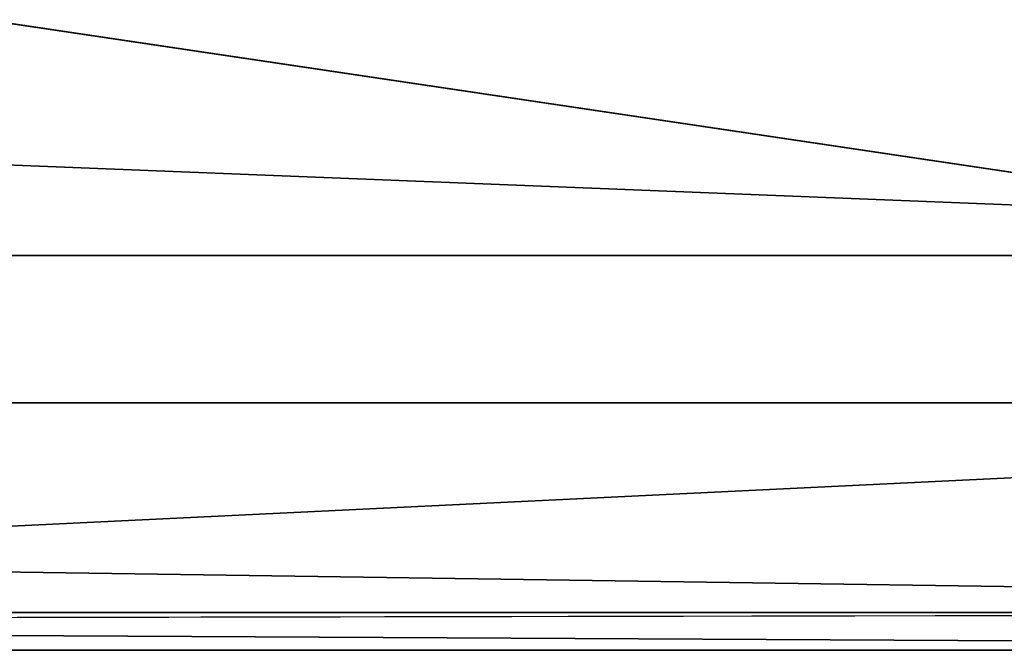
# Model space of a CAD drawing. Header units: metres. Extents: x -1004 to 0, y -808 to 0.
# Tile 53 of 135: x -113 to -73, y -804 to -779. Entities that reach past the tile are written whole.
import ezdxf

# ---------------------------------------------------------------- set-up
doc = ezdxf.new("R2010")
doc.units = ezdxf.units.M

msp = doc.modelspace()

# ---------------------------------------------------------------- linework, layer by layer
at = {"layer": 'top0123411'}
for points in [[(-10.00001, -794.032166, 90), (-217.024689, -763.271118, 90), (-10, -10, 90)], [(-21.421581, -788.070801, 163.059708), (-939.157776, -751.444458, 163.059708), (-982.615723, -788.070801, 163.059708)], [(-64.87928, -751.444458, 163.059708), (-939.157776, -751.444458, 163.059708), (-21.421581, -788.070801, 163.059708)], [(-10.00001, -794.032166, 90), (-217.024689, -794.032166, 90), (-217.024689, -763.271118, 90)], [(-1.527213, -802.504944, 175), (-982.615723, -788.070801, 175), (-1002.510071, -802.504944, 175)], [(-21.421581, -788.070801, 175), (-982.615723, -788.070801, 175), (-1.527213, -802.504944, 175)], [(-21.421581, -788.070801, 175), (-21.421581, -788.070801, 163.059708), (-982.615723, -788.070801, 175)], [(-21.421581, -788.070801, 163.059708), (-982.615723, -788.070801, 163.059708), (-982.615723, -788.070801, 175)], [(-217.024689, -804.032166), (-10.00001, -794.032166), (-0.000011, -804.032166)], [(-217.024689, -804.032166), (-217.024689, -794.032166), (-10.00001, -794.032166)], [(-10.00001, -794.032166), (-217.024689, -794.032166), (-10.00001, -794.032166, 90)], [(-217.024689, -794.032166), (-217.024689, -794.032166, 90), (-10.00001, -794.032166, 90)], [(-217.024689, -802.890076, 130.867477), (-1.527213, -802.504944, 175), (-1002.510071, -802.504944, 175)], [(-0.000011, -804.032166), (-1.527213, -802.504944, 175), (-217.024689, -802.890076, 130.867477)], [(-217.024689, -804.032166), (-0.000011, -804.032166), (-217.024689, -802.890076, 130.867477)]]:
    msp.add_3dface(points, dxfattribs=at)

doc.saveas('drawing.dxf')
